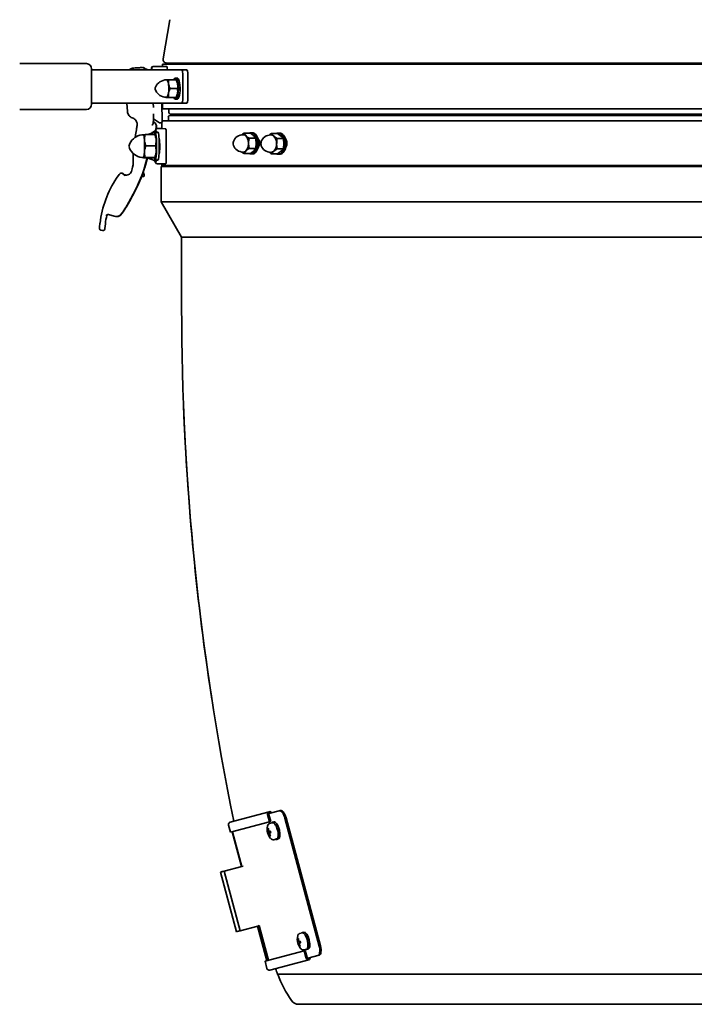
# Model space of a CAD drawing. Extents: x 6.5 to 64.9, y -6 to 65.8.
# Tile 7 of 21: x 34.7 to 49.8, y -6 to 15.9. Entities that reach past the tile are written whole.
import ezdxf

# ---------------------------------------------------------------- set-up
doc = ezdxf.new("R2010")
doc.units = 0
doc.header["$MEASUREMENT"] = 0

msp = doc.modelspace()

# ---------------------------------------------------------------- linework, layer by layer
at = {"color": 7, "lineweight": 35}
for p, q in [((38.091, 15.932), (37.944, 15.056)), ((35.738, 14.952), (34.74, 14.952)), ((35.486, 14.952), (35.484, 14.952)), ((35.567, 14.952), (35.486, 14.952)), ((36.192, 14.952), (35.738, 14.952)), ((36.229, 14.952), (36.192, 14.952)), ((38.021, 14.964), (49.097, 14.964)), ((49.097, 14.964), (60.137, 14.964)), ((36.347, 14.814), (36.347, 14.834)), ((36.347, 14.046), (36.347, 14.834)), ((38, 14.814), (36.347, 14.814)), ((37.49, 14.863), (37.291, 14.853)), ((37.315, 14.855), (37.356, 14.857)), ((37.315, 14.855), (37.315, 14.854)), ((37.348, 14.856), (37.356, 14.857)), ((37.356, 14.857), (37.362, 14.857)), ((37.358, 14.857), (37.362, 14.857)), ((37.362, 14.857), (37.422, 14.86)), ((37.418, 14.86), (37.422, 14.86)), ((37.422, 14.86), (37.429, 14.861)), ((37.429, 14.861), (37.428, 14.86)), ((37.473, 14.863), (37.429, 14.861)), ((37.473, 14.863), (37.473, 14.863)), ((37.49, 14.863), (37.492, 14.864)), ((37.499, 14.864), (37.492, 14.864)), ((37.532, 14.814), (37.532, 14.826)), ((37.538, 14.826), (37.539, 14.814)), ((37.547, 14.827), (37.543, 14.827)), ((37.544, 14.814), (37.543, 14.827)), ((37.547, 14.827), (37.552, 14.827)), ((37.684, 14.855), (37.683, 14.846)), ((37.683, 14.846), (37.702, 14.846)), ((37.683, 14.814), (37.683, 14.846)), ((37.684, 14.855), (37.703, 14.85)), ((37.722, 14.885), (37.763, 14.885)), ((37.822, 14.885), (37.763, 14.885)), ((37.926, 14.885), (37.822, 14.885)), ((49.097, 14.94), (37.925, 14.94)), ((37.925, 14.885), (37.925, 14.94)), ((38.025, 14.885), (37.926, 14.885)), ((38.176, 14.814), (38, 14.814)), ((38.35, 14.814), (38.176, 14.814)), ((38.464, 14.814), (38.35, 14.814)), ((56.055, 14.94), (49.097, 14.94)), ((38.001, 14.588), (38.002, 14.591)), ((38.002, 14.591), (38.016, 14.591)), ((38.065, 14.591), (38.016, 14.591)), ((38.233, 14.591), (38.065, 14.591)), ((38.256, 14.63), (38.218, 14.63)), ((38.245, 14.564), (38.233, 14.591)), ((38.383, 14.184), (38.383, 14.696)), ((38.496, 14.184), (38.496, 14.696)), ((38.096, 14.394), (38.264, 14.394)), ((38.001, 14.199), (38.002, 14.197)), ((38.016, 14.197), (38.002, 14.197)), ((38.065, 14.197), (38.016, 14.197)), ((38.233, 14.197), (38.065, 14.197)), ((38.218, 14.158), (38.256, 14.158)), ((38.245, 14.223), (38.233, 14.197)), ((35.738, 13.928), (34.74, 13.928)), ((35.738, 13.928), (36.192, 13.928)), ((36.192, 13.928), (36.229, 13.928)), ((36.347, 14.046), (36.347, 14.066)), ((36.347, 14.066), (38, 14.066)), ((37.145, 13.884), (37.135, 14.066)), ((37.724, 13.969), (37.719, 14.066)), ((37.72, 14.066), (37.725, 13.969)), ((37.725, 13.969), (37.724, 13.969)), ((37.92, 13.677), (37.916, 14.066)), ((37.925, 13.94), (37.925, 14.066)), ((37.925, 13.94), (49.097, 13.94)), ((38, 14.066), (38.176, 14.066)), ((38.073, 13.861), (38.073, 13.94)), ((38.176, 14.066), (38.35, 14.066)), ((38.35, 14.066), (38.464, 14.066)), ((49.097, 13.94), (56.055, 13.94)), ((37.725, 13.666), (37.724, 13.658)), ((37.724, 13.659), (37.724, 13.658)), ((37.859, 13.632), (37.726, 13.716)), ((37.728, 13.627), (37.733, 13.643)), ((37.729, 13.667), (37.729, 13.655)), ((37.729, 13.655), (37.729, 13.659)), ((45.127, 13.677), (37.911, 13.677)), ((37.911, 13.5), (37.911, 13.64)), ((38.059, 13.677), (38.059, 13.756)), ((38.098, 13.795), (49.083, 13.795)), ((38.113, 13.822), (49.097, 13.822)), ((49.083, 13.795), (38.336, 13.795)), ((49.083, 13.677), (45.127, 13.677)), ((49.083, 13.795), (60.067, 13.795)), ((59.829, 13.795), (49.083, 13.795)), ((57.453, 13.677), (49.083, 13.677)), ((49.097, 13.822), (60.081, 13.822)), ((37.75, 13.42), (37.603, 13.368)), ((37.701, 13.584), (37.697, 13.581)), ((37.703, 13.408), (37.702, 13.403)), ((37.704, 13.415), (37.703, 13.408)), ((37.705, 13.409), (37.706, 13.416)), ((37.705, 13.404), (37.705, 13.408)), ((37.707, 13.415), (37.706, 13.404)), ((37.707, 13.415), (37.707, 13.416)), ((37.722, 13.621), (37.722, 13.621)), ((37.75, 13.42), (37.762, 13.424)), ((37.764, 13.425), (37.762, 13.424)), ((37.827, 13.423), (37.768, 13.423)), ((37.786, 13.509), (37.781, 13.493)), ((37.783, 13.448), (37.783, 13.48)), ((37.784, 13.459), (37.784, 13.459)), ((37.784, 13.458), (37.784, 13.459)), ((37.791, 13.513), (37.786, 13.496)), ((37.901, 13.5), (37.901, 13.5)), ((37.901, 13.5), (37.911, 13.5)), ((37.911, 13.5), (37.904, 13.5)), ((38.01, 12.791), (38.01, 13.421)), ((37.502, 13.362), (37.503, 13.363)), ((37.757, 13.368), (37.541, 13.368)), ((37.77, 13.361), (37.768, 13.366)), ((37.852, 13.266), (37.854, 13.266)), ((39.89, 13.397), (39.748, 13.397)), ((39.863, 13.284), (40.005, 13.284)), ((39.936, 13.406), (39.904, 13.406)), ((40.495, 13.392), (40.362, 13.392)), ((40.49, 13.279), (40.623, 13.279)), ((40.538, 13.401), (40.508, 13.401)), ((40.673, 13.278), (40.673, 13.278)), ((40.674, 13.275), (40.676, 13.274)), ((37.555, 13.117), (37.771, 13.117)), ((37.797, 13.079), (37.797, 13.108)), ((37.856, 12.983), (37.853, 12.983)), ((37.855, 13.079), (37.856, 13.108)), ((37.861, 12.974), (37.856, 12.983)), ((39.863, 13.056), (40.005, 13.056)), ((40.49, 13.051), (40.623, 13.051)), ((37.502, 12.855), (37.504, 12.851)), ((37.731, 12.848), (37.515, 12.848)), ((37.758, 12.857), (37.542, 12.857)), ((37.589, 12.848), (37.75, 12.792)), ((37.796, 12.712), (37.743, 12.795)), ((37.762, 12.788), (37.75, 12.792)), ((37.827, 12.793), (37.768, 12.793)), ((37.77, 12.856), (37.769, 12.854)), ((37.784, 12.754), (37.784, 12.754)), ((37.784, 12.754), (37.784, 12.753)), ((39.89, 12.943), (39.748, 12.943)), ((39.936, 12.934), (39.904, 12.934)), ((40.495, 12.938), (40.362, 12.938)), ((40.538, 12.929), (40.508, 12.929)), ((37.512, 12.493), (37.497, 12.539)), ((37.796, 12.712), (37.796, 12.712)), ((37.899, 12.712), (37.999, 12.712)), ((37.902, 11.866), (37.902, 12.653)), ((49.083, 12.653), (37.902, 12.653)), ((37.911, 12.677), (37.911, 12.712)), ((37.911, 12.677), (45.127, 12.677)), ((49.083, 12.653), (38.098, 12.653)), ((45.127, 12.677), (49.083, 12.677)), ((49.083, 12.677), (57.453, 12.677)), ((49.083, 12.653), (60.067, 12.653)), ((60.125, 12.653), (49.083, 12.653)), ((37.005, 12.509), (37.007, 12.509)), ((37.007, 12.509), (37.015, 12.509)), ((37.015, 12.509), (37.013, 12.509)), ((37.036, 12.498), (37.035, 12.498)), ((37.038, 12.498), (37.039, 12.499)), ((37.041, 12.499), (37.053, 12.488)), ((37.059, 12.476), (37.061, 12.474)), ((37.061, 12.474), (37.062, 12.474)), ((37.062, 12.474), (37.063, 12.472)), ((37.063, 12.472), (37.063, 12.472)), ((37.071, 12.455), (37.11, 12.463)), ((37.072, 12.474), (37.074, 12.474)), ((37.085, 12.469), (37.087, 12.469)), ((37.112, 12.463), (37.113, 12.463)), ((37.122, 12.463), (37.123, 12.463)), ((37.125, 12.463), (37.126, 12.463)), ((37.129, 12.463), (37.125, 12.463)), ((37.487, 12.432), (37.466, 12.446)), ((37.475, 12.478), (37.481, 12.452)), ((38.356, 11.079), (37.902, 11.866)), ((49.083, 11.866), (37.902, 11.866)), ((60.132, 11.866), (49.083, 11.866)), ((36.675, 11.551), (36.676, 11.551)), ((36.679, 11.551), (36.679, 11.551)), ((36.713, 11.582), (36.711, 11.582)), ((36.721, 11.581), (36.723, 11.581)), ((36.723, 11.581), (36.847, 11.548)), ((36.908, 11.539), (36.909, 11.539)), ((36.91, 11.539), (36.911, 11.539)), ((36.912, 11.539), (36.911, 11.539)), ((36.588, 11.226), (36.555, 11.231)), ((36.596, 11.226), (36.603, 11.226)), ((38.356, 11.079), (49.083, 11.079)), ((38.356, 9.504), (38.356, 11.079)), ((49.083, 11.079), (38.356, 11.079)), ((49.083, 11.079), (59.809, 11.079)), ((59.809, 11.079), (49.083, 11.079)), ((39.44, -1.981), (40.308, -1.748)), ((40.335, -1.779), (40.53, -1.727)), ((40.558, -1.719), (40.53, -1.727)), ((39.522, -1.959), (39.44, -1.981)), ((40.318, -1.974), (39.446, -2.208)), ((40.318, -1.974), (40.275, -1.813)), ((40.304, -1.809), (40.346, -1.967)), ((40.308, -1.786), (40.335, -1.779)), ((40.346, -1.967), (40.318, -1.974)), ((40.412, -1.976), (40.377, -1.985)), ((40.663, -1.895), (41.427, -4.747)), ((41.455, -4.74), (40.69, -1.888)), ((39.402, -2.046), (39.446, -2.208)), ((39.476, -2.2), (39.485, -2.197)), ((39.485, -2.197), (39.692, -2.97)), ((39.701, -2.968), (39.494, -2.195)), ((40.338, -2.185), (40.272, -2.198)), ((40.294, -2.131), (40.28, -2.125)), ((40.338, -2.184), (40.287, -2.193)), ((40.337, -2.183), (40.301, -2.189)), ((40.379, -1.995), (40.315, -2.012)), ((40.345, -2.212), (40.282, -2.234)), ((40.345, -2.213), (40.297, -2.231)), ((40.346, -2.214), (40.311, -2.227)), ((40.334, -2.281), (40.325, -2.293)), ((40.476, -2.356), (40.412, -2.373)), ((40.514, -2.356), (40.479, -2.366)), ((39.307, -3.074), (39.274, -3.082)), ((39.307, -3.074), (39.698, -2.969)), ((39.663, -4.405), (39.307, -3.074)), ((39.698, -2.969), (39.729, -2.96)), ((39.701, -2.968), (39.701, -2.968)), ((39.729, -2.96), (39.732, -2.96)), ((39.222, -3.096), (39.26, -3.086)), ((39.222, -3.096), (39.578, -4.427)), ((39.252, -3.088), (39.257, -3.087)), ((39.259, -3.086), (39.263, -3.085)), ((39.26, -3.086), (39.274, -3.082)), ((40.054, -4.3), (39.663, -4.405)), ((40.049, -4.301), (40.256, -5.074)), ((40.054, -4.3), (40.086, -4.291)), ((40.058, -4.299), (40.058, -4.299)), ((40.265, -5.072), (40.058, -4.299)), ((40.086, -4.291), (40.088, -4.291)), ((40.295, -5.063), (40.088, -4.291)), ((39.578, -4.427), (39.616, -4.417)), ((39.616, -4.417), (39.631, -4.413)), ((39.619, -4.416), (39.616, -4.417)), ((39.663, -4.405), (39.631, -4.413)), ((40.95, -4.583), (40.962, -4.588)), ((40.987, -4.47), (40.985, -4.47)), ((41.053, -4.453), (40.987, -4.47)), ((41.086, -4.434), (41.05, -4.444)), ((41.05, -4.444), (41.05, -4.444)), ((41.004, -4.645), (40.945, -4.656)), ((41.011, -4.672), (40.954, -4.692)), ((41.003, -4.643), (40.956, -4.651)), ((41.011, -4.673), (40.966, -4.689)), ((41.003, -4.641), (40.969, -4.647)), ((41.011, -4.673), (40.979, -4.685)), ((41.002, -4.74), (40.994, -4.751)), ((41.145, -4.816), (41.079, -4.832)), ((41.183, -4.816), (41.147, -4.825)), ((41.147, -4.825), (41.148, -4.825)), ((41.183, -4.816), (41.183, -4.816)), ((41.089, -4.851), (40.217, -5.085)), ((41.193, -5.051), (40.325, -5.284)), ((41.117, -4.843), (41.089, -4.851)), ((41.089, -4.851), (41.132, -5.013)), ((41.159, -5.001), (41.117, -4.843)), ((41.201, -5.011), (41.174, -5.019)), ((41.201, -5.011), (41.397, -4.959)), ((41.424, -4.952), (41.397, -4.959)), ((40.217, -5.085), (40.26, -5.246)), ((40.247, -5.076), (40.256, -5.074)), ((49.083, -5.378), (40.5, -5.378)), ((40.5, -5.378), (49.083, -5.378)), ((57.665, -5.378), (49.083, -5.378)), ((49.083, -5.378), (57.665, -5.378)), ((40.97, -6.047), (49.083, -6.047)), ((49.083, -6.047), (57.196, -6.047))]:
    msp.add_line(p, q, dxfattribs=at)
for points in [[(38.037, 14.814), (38.034, 14.856), (38.03, 14.878), (38.028, 14.883), (38.027, 14.884), (38.026, 14.885), (38.025, 14.885)], [(38.383, 14.696), (38.382, 14.729), (38.378, 14.759), (38.372, 14.785), (38.364, 14.803), (38.357, 14.811), (38.354, 14.813), (38.35, 14.814)], [(38.016, 14.589), (37.979, 14.586), (37.94, 14.578), (37.903, 14.563), (37.871, 14.546), (37.843, 14.525), (37.817, 14.499), (37.795, 14.471), (37.778, 14.439), (37.767, 14.411), (37.764, 14.395), (37.764, 14.394)], [(38.07, 14.394), (38.069, 14.436), (38.065, 14.479), (38.06, 14.507), (38.054, 14.534), (38.047, 14.554), (38.039, 14.57), (38.03, 14.582), (38.025, 14.586), (38.016, 14.589)], [(38.065, 14.591), (38.06, 14.552), (38.061, 14.512), (38.064, 14.492)], [(38.265, 14.492), (38.261, 14.512), (38.249, 14.552), (38.233, 14.591)], [(38.265, 14.492), (38.26, 14.519), (38.254, 14.543), (38.245, 14.564)], [(38.256, 14.63), (38.262, 14.629), (38.268, 14.626), (38.274, 14.621), (38.281, 14.613), (38.287, 14.601), (38.294, 14.585), (38.301, 14.567), (38.311, 14.522), (38.318, 14.468), (38.321, 14.411), (38.321, 14.394)], [(38.016, 14.199), (37.979, 14.202), (37.94, 14.21), (37.903, 14.224), (37.871, 14.242), (37.843, 14.263), (37.817, 14.288), (37.795, 14.317), (37.778, 14.349), (37.767, 14.377), (37.764, 14.393), (37.764, 14.394)], [(38.016, 14.199), (38.026, 14.202), (38.035, 14.211), (38.043, 14.225), (38.05, 14.242), (38.056, 14.262), (38.064, 14.301), (38.068, 14.342), (38.07, 14.394)], [(38.016, 14.197), (38.021, 14.198), (38.026, 14.2), (38.036, 14.21), (38.045, 14.226), (38.055, 14.256), (38.064, 14.295)], [(38.065, 14.197), (38.061, 14.223), (38.06, 14.25), (38.061, 14.273), (38.064, 14.295)], [(38.096, 14.394), (38.084, 14.421), (38.074, 14.45), (38.068, 14.471), (38.064, 14.492)], [(38.064, 14.295), (38.072, 14.331), (38.084, 14.366), (38.096, 14.394)], [(38.233, 14.197), (38.249, 14.236), (38.261, 14.276), (38.265, 14.295)], [(38.245, 14.223), (38.254, 14.245), (38.26, 14.269), (38.265, 14.295)], [(38.321, 14.394), (38.32, 14.344), (38.315, 14.296), (38.307, 14.246), (38.301, 14.224), (38.295, 14.205), (38.286, 14.184), (38.276, 14.169), (38.265, 14.16), (38.256, 14.158)], [(38.265, 14.492), (38.269, 14.457), (38.268, 14.422), (38.264, 14.394)], [(38.264, 14.394), (38.267, 14.368), (38.269, 14.341), (38.268, 14.318), (38.265, 14.295)], [(38.265, 14.295), (38.271, 14.345), (38.273, 14.394)], [(38.35, 14.066), (38.354, 14.067), (38.358, 14.069), (38.363, 14.075), (38.368, 14.085), (38.375, 14.106), (38.38, 14.134), (38.382, 14.159), (38.383, 14.184)], [(37.724, 13.658), (37.731, 13.651), (37.733, 13.647), (37.733, 13.643)], [(37.791, 13.513), (37.795, 13.537), (37.794, 13.562), (37.788, 13.585), (37.776, 13.611), (37.76, 13.632), (37.738, 13.652), (37.729, 13.659)], [(37.348, 13.476), (37.329, 13.363), (37.318, 13.305)], [(37.706, 13.588), (37.713, 13.596), (37.717, 13.604), (37.721, 13.614), (37.722, 13.621)], [(37.786, 13.496), (37.777, 13.474), (37.763, 13.453), (37.743, 13.435), (37.719, 13.42), (37.707, 13.415)], [(37.728, 13.627), (37.726, 13.625), (37.722, 13.621)], [(37.797, 13.108), (37.796, 13.189), (37.793, 13.265), (37.789, 13.33), (37.783, 13.38), (37.779, 13.4), (37.775, 13.414), (37.772, 13.42), (37.771, 13.422)], [(37.786, 13.509), (37.79, 13.533), (37.79, 13.558), (37.784, 13.583), (37.773, 13.607)], [(37.904, 13.5), (37.81, 13.5), (37.8, 13.5), (37.79, 13.496), (37.784, 13.487), (37.783, 13.48)], [(37.999, 13.499), (37.902, 13.5), (37.901, 13.5), (37.901, 13.5)], [(38.01, 13.421), (38.008, 13.467), (38.004, 13.491), (38.001, 13.497), (38, 13.498), (37.999, 13.499), (37.999, 13.499)], [(37.505, 13.362), (37.464, 13.359), (37.422, 13.351), (37.38, 13.338), (37.34, 13.319), (37.309, 13.299), (37.278, 13.274), (37.247, 13.241), (37.221, 13.206), (37.2, 13.168), (37.184, 13.127), (37.179, 13.108)], [(37.541, 13.368), (37.509, 13.365), (37.505, 13.364)], [(37.526, 12.988), (37.528, 13.082), (37.528, 13.179), (37.523, 13.273), (37.519, 13.314), (37.516, 13.331)], [(37.525, 13.243), (37.525, 13.266), (37.526, 13.288), (37.532, 13.333), (37.541, 13.368)], [(37.555, 13.117), (37.546, 13.141), (37.538, 13.166), (37.532, 13.191), (37.528, 13.217), (37.525, 13.243)], [(37.526, 12.987), (37.528, 13.032), (37.528, 13.154), (37.525, 13.243)], [(37.757, 13.368), (37.766, 13.367), (37.767, 13.366), (37.768, 13.366), (37.768, 13.366)], [(37.787, 13.243), (37.784, 13.268), (37.78, 13.293), (37.774, 13.318), (37.766, 13.343), (37.757, 13.368)], [(37.771, 13.117), (37.777, 13.142), (37.782, 13.167), (37.785, 13.192), (37.787, 13.217), (37.787, 13.243)], [(37.851, 13.271), (37.854, 13.266), (37.859, 13.247), (37.863, 13.225), (37.865, 13.198), (37.868, 13.153), (37.869, 13.105)], [(39.734, 13.365), (39.698, 13.362), (39.66, 13.354), (39.625, 13.34), (39.595, 13.322), (39.569, 13.301), (39.545, 13.275), (39.526, 13.246), (39.513, 13.216), (39.507, 13.189), (39.506, 13.17)], [(39.848, 13.17), (39.846, 13.206), (39.839, 13.242), (39.829, 13.277), (39.822, 13.294), (39.813, 13.309), (39.799, 13.329), (39.783, 13.346), (39.765, 13.358), (39.749, 13.363), (39.734, 13.365)], [(39.791, 13.341), (39.772, 13.361), (39.758, 13.381), (39.748, 13.397)], [(39.863, 13.284), (39.822, 13.313), (39.791, 13.341)], [(39.849, 13.17), (39.85, 13.204), (39.854, 13.238), (39.863, 13.284)], [(39.962, 13.341), (39.949, 13.352), (39.922, 13.375), (39.89, 13.397)], [(39.936, 13.406), (39.948, 13.405), (39.959, 13.403), (39.97, 13.399), (39.981, 13.393), (40.002, 13.377), (40.021, 13.356), (40.038, 13.329), (40.052, 13.298), (40.063, 13.263), (40.07, 13.226), (40.074, 13.187), (40.074, 13.17)], [(40.005, 13.284), (39.991, 13.306), (39.973, 13.329), (39.962, 13.341)], [(40.019, 13.17), (40.019, 13.193), (40.014, 13.239), (40.005, 13.284)], [(40.093, 13.177), (40.091, 13.207), (40.084, 13.235), (40.074, 13.261), (40.066, 13.274), (40.056, 13.286)], [(40.062, 13.266), (40.074, 13.249), (40.084, 13.229)], [(40.088, 13.223), (40.075, 13.243), (40.065, 13.253)], [(40.349, 13.36), (40.311, 13.357), (40.279, 13.35), (40.244, 13.336), (40.216, 13.32), (40.187, 13.297), (40.165, 13.272), (40.148, 13.245), (40.135, 13.217), (40.128, 13.189), (40.126, 13.165)], [(40.476, 13.165), (40.473, 13.204), (40.465, 13.242), (40.459, 13.261), (40.452, 13.279), (40.438, 13.303), (40.422, 13.324), (40.403, 13.341), (40.385, 13.352), (40.367, 13.358), (40.349, 13.36)], [(40.49, 13.279), (40.447, 13.308), (40.413, 13.336)], [(40.477, 13.165), (40.478, 13.199), (40.482, 13.233), (40.49, 13.279)], [(40.572, 13.336), (40.559, 13.347), (40.528, 13.37), (40.495, 13.392)], [(40.538, 13.401), (40.55, 13.401), (40.563, 13.398), (40.576, 13.394), (40.588, 13.388), (40.612, 13.372), (40.633, 13.351), (40.652, 13.324), (40.667, 13.293), (40.679, 13.258), (40.687, 13.221), (40.691, 13.182), (40.692, 13.165)], [(40.636, 13.165), (40.636, 13.188), (40.631, 13.234), (40.623, 13.279)], [(40.706, 13.177), (40.704, 13.204), (40.699, 13.23), (40.689, 13.253), (40.682, 13.266), (40.673, 13.278)], [(37.505, 12.855), (37.464, 12.858), (37.422, 12.865), (37.38, 12.879), (37.34, 12.898), (37.303, 12.923), (37.268, 12.952), (37.238, 12.986), (37.214, 13.022), (37.195, 13.06), (37.181, 13.099), (37.179, 13.108)], [(37.505, 12.855), (37.506, 12.855), (37.507, 12.856), (37.509, 12.858), (37.511, 12.864), (37.515, 12.877), (37.52, 12.914), (37.523, 12.95), (37.526, 12.988)], [(37.506, 12.853), (37.508, 12.854), (37.51, 12.859), (37.514, 12.871), (37.52, 12.913), (37.526, 12.987)], [(37.526, 12.987), (37.53, 13.025), (37.538, 13.064), (37.546, 13.091), (37.555, 13.117)], [(37.542, 12.857), (37.533, 12.896), (37.527, 12.936), (37.526, 12.961), (37.526, 12.987)], [(37.758, 12.857), (37.767, 12.883), (37.775, 12.909), (37.781, 12.934), (37.785, 12.961), (37.787, 12.987)], [(37.768, 12.793), (37.77, 12.794), (37.771, 12.795), (37.773, 12.798), (37.776, 12.806), (37.782, 12.833), (37.788, 12.882), (37.793, 12.946), (37.795, 13.01), (37.797, 13.079)], [(37.787, 12.987), (37.788, 13.013), (37.786, 13.039), (37.782, 13.065), (37.777, 13.091), (37.771, 13.117)], [(37.869, 13.105), (37.867, 13.046), (37.863, 12.992), (37.858, 12.96), (37.856, 12.948), (37.853, 12.941), (37.851, 12.939)], [(37.856, 12.983), (37.856, 12.983), (37.856, 12.983), (37.856, 12.983), (37.857, 12.987), (37.858, 13.021), (37.856, 13.1)], [(39.734, 12.975), (39.698, 12.978), (39.66, 12.986), (39.625, 13), (39.595, 13.018), (39.569, 13.039), (39.545, 13.066), (39.526, 13.094), (39.513, 13.124), (39.507, 13.151), (39.506, 13.17)], [(39.748, 12.943), (39.766, 12.971), (39.791, 13)], [(39.791, 13), (39.808, 13.02), (39.823, 13.046), (39.835, 13.076), (39.842, 13.106), (39.847, 13.137), (39.849, 13.17)], [(39.791, 13), (39.813, 13.019), (39.837, 13.038), (39.863, 13.056)], [(39.863, 13.056), (39.853, 13.108), (39.849, 13.159), (39.849, 13.17)], [(39.89, 12.943), (39.922, 12.965), (39.949, 12.988), (39.962, 13)], [(40.074, 13.17), (40.072, 13.131), (40.066, 13.093), (40.057, 13.057), (40.045, 13.024), (40.029, 12.995), (40.011, 12.971), (39.99, 12.953), (39.969, 12.94), (39.957, 12.937), (39.936, 12.934)], [(39.962, 13), (39.973, 13.011), (39.991, 13.034), (40.005, 13.056)], [(40.005, 13.056), (40.014, 13.102), (40.019, 13.147), (40.019, 13.17)], [(40.062, 13.075), (40.075, 13.096), (40.085, 13.12), (40.091, 13.148), (40.093, 13.177)], [(40.349, 12.97), (40.311, 12.973), (40.279, 12.981), (40.244, 12.994), (40.216, 13.011), (40.187, 13.034), (40.165, 13.058), (40.148, 13.085), (40.135, 13.113), (40.128, 13.141), (40.126, 13.165)], [(40.349, 12.97), (40.367, 12.972), (40.386, 12.979), (40.404, 12.989), (40.422, 13.006), (40.438, 13.026), (40.451, 13.049), (40.459, 13.067), (40.465, 13.086), (40.473, 13.125), (40.476, 13.165)], [(40.413, 12.995), (40.432, 13.015), (40.448, 13.041), (40.461, 13.071), (40.47, 13.101), (40.475, 13.133), (40.477, 13.165)], [(40.413, 12.995), (40.437, 13.014), (40.463, 13.033), (40.49, 13.051)], [(40.49, 13.051), (40.481, 13.103), (40.477, 13.154), (40.477, 13.165)], [(40.495, 12.938), (40.528, 12.96), (40.559, 12.983), (40.572, 12.995)], [(40.692, 13.165), (40.69, 13.126), (40.683, 13.088), (40.673, 13.052), (40.659, 13.019), (40.641, 12.99), (40.621, 12.966), (40.598, 12.948), (40.586, 12.941), (40.574, 12.936), (40.561, 12.932), (40.538, 12.929)], [(40.623, 13.051), (40.631, 13.097), (40.636, 13.142), (40.636, 13.165)], [(40.684, 13.091), (40.695, 13.114), (40.702, 13.14), (40.705, 13.158), (40.706, 13.177)], [(36.908, 11.539), (36.922, 11.54), (36.938, 11.543), (36.954, 11.548), (36.968, 11.555), (36.981, 11.565), (36.993, 11.576), (37.006, 11.591), (37.025, 11.615), (37.057, 11.659), (37.087, 11.705), (37.141, 11.791), (37.205, 11.906), (37.258, 12.005), (37.331, 12.15), (37.391, 12.277), (37.442, 12.396), (37.488, 12.516), (37.517, 12.6), (37.544, 12.686), (37.568, 12.773), (37.588, 12.849)], [(37.589, 12.848), (37.56, 12.741), (37.528, 12.633), (37.501, 12.55), (37.471, 12.467), (37.44, 12.387), (37.388, 12.268), (37.352, 12.191), (37.315, 12.115), (37.276, 12.039), (37.223, 11.938), (37.178, 11.855), (37.122, 11.759), (37.09, 11.707), (37.056, 11.656), (37.017, 11.604), (37, 11.583), (36.989, 11.571), (36.977, 11.561), (36.963, 11.552), (36.94, 11.543), (36.915, 11.539), (36.909, 11.539)], [(37.273, 12.947), (37.273, 12.849), (37.275, 12.777), (37.275, 12.741), (37.271, 12.691), (37.262, 12.64), (37.253, 12.603), (37.234, 12.542)], [(37.498, 12.536), (37.52, 12.6), (37.546, 12.685), (37.57, 12.766), (37.591, 12.848)], [(37.592, 12.848), (37.574, 12.78), (37.539, 12.657), (37.498, 12.535)], [(37.504, 12.851), (37.504, 12.851), (37.504, 12.852), (37.505, 12.852), (37.506, 12.853)], [(37.515, 12.848), (37.506, 12.85), (37.505, 12.851), (37.504, 12.851)], [(37.506, 12.853), (37.513, 12.854), (37.542, 12.857)], [(37.731, 12.848), (37.764, 12.852), (37.767, 12.853)], [(37.769, 12.854), (37.769, 12.854), (37.769, 12.854), (37.769, 12.854), (37.767, 12.855), (37.758, 12.857)], [(37.999, 12.712), (37.999, 12.712), (38.001, 12.713), (38.002, 12.715), (38.004, 12.723), (38.007, 12.739), (38.009, 12.759), (38.01, 12.791)], [(37.899, 12.712), (37.809, 12.712), (37.799, 12.713)], [(36.905, 12.394), (36.96, 12.473), (36.975, 12.493), (36.985, 12.502), (36.998, 12.507), (37.005, 12.509)], [(36.911, 11.539), (36.925, 11.54), (36.949, 11.545), (36.971, 11.556), (36.983, 11.564), (36.996, 11.576), (37.005, 11.587), (37.024, 11.61), (37.044, 11.636), (37.091, 11.706), (37.126, 11.761), (37.164, 11.826), (37.236, 11.957), (37.313, 12.106), (37.356, 12.196), (37.394, 12.276), (37.429, 12.356), (37.476, 12.475)], [(37.476, 12.474), (37.449, 12.402), (37.398, 12.284), (37.36, 12.201), (37.315, 12.11), (37.26, 12.003), (37.191, 11.873), (37.132, 11.77), (37.098, 11.715), (37.049, 11.643), (37.015, 11.597), (36.998, 11.577), (36.986, 11.566), (36.974, 11.557), (36.96, 11.55), (36.937, 11.542), (36.912, 11.539)], [(37.084, 12.469), (37.074, 12.468), (37.066, 12.47), (37.063, 12.472)], [(37.511, 12.432), (37.518, 12.44), (37.52, 12.451), (37.519, 12.465), (37.512, 12.493)], [(36.533, 11.393), (36.524, 11.299), (36.523, 11.273), (36.524, 11.261), (36.529, 11.248), (36.539, 11.238), (36.553, 11.232), (36.555, 11.231)], [(36.653, 11.378), (36.642, 11.274), (36.64, 11.257), (36.635, 11.244), (36.624, 11.233), (36.609, 11.227), (36.603, 11.226)], [(40.54, -1.725), (40.557, -1.729), (40.574, -1.739), (40.592, -1.755), (40.606, -1.771), (40.619, -1.791), (40.638, -1.825), (40.654, -1.866), (40.663, -1.895)], [(40.69, -1.888), (40.678, -1.848), (40.661, -1.81), (40.648, -1.786), (40.626, -1.754), (40.612, -1.74), (40.605, -1.734), (40.592, -1.725), (40.579, -1.72), (40.567, -1.718)], [(40.315, -2.012), (40.301, -2.019), (40.288, -2.03), (40.278, -2.046), (40.271, -2.069), (40.27, -2.073)], [(40.501, -2.156), (40.484, -2.105), (40.474, -2.082), (40.464, -2.06), (40.448, -2.034), (40.432, -2.013), (40.416, -1.997), (40.402, -1.989), (40.389, -1.985), (40.377, -1.985)], [(40.379, -1.995), (40.391, -1.994), (40.404, -1.999), (40.42, -2.009), (40.436, -2.026), (40.451, -2.048), (40.463, -2.067), (40.473, -2.088), (40.491, -2.136), (40.497, -2.157)], [(40.502, -2.175), (40.509, -2.216), (40.512, -2.254), (40.511, -2.289), (40.507, -2.313), (40.5, -2.333), (40.491, -2.347), (40.484, -2.353), (40.476, -2.356)], [(40.479, -2.366), (40.49, -2.36), (40.496, -2.355), (40.505, -2.339), (40.512, -2.319), (40.515, -2.301), (40.517, -2.28), (40.517, -2.257), (40.515, -2.232), (40.511, -2.204), (40.506, -2.175)], [(40.54, -2.162), (40.535, -2.138), (40.528, -2.114), (40.515, -2.085)], [(40.412, -2.373), (40.396, -2.375), (40.379, -2.371), (40.363, -2.362), (40.345, -2.346), (40.342, -2.343)], [(40.985, -4.47), (40.971, -4.478), (40.96, -4.49), (40.951, -4.507), (40.947, -4.52)], [(41.165, -4.617), (41.149, -4.566), (41.13, -4.52), (41.118, -4.499), (41.107, -4.482), (41.096, -4.468), (41.086, -4.457), (41.073, -4.448), (41.061, -4.443), (41.05, -4.444)], [(41.053, -4.453), (41.065, -4.453), (41.078, -4.459), (41.092, -4.471), (41.102, -4.483), (41.112, -4.497), (41.123, -4.517), (41.134, -4.539), (41.149, -4.575), (41.161, -4.615)], [(41.079, -4.832), (41.064, -4.833), (41.047, -4.828), (41.031, -4.818), (41.02, -4.807)], [(41.148, -4.825), (41.158, -4.82), (41.163, -4.814), (41.171, -4.8), (41.177, -4.779), (41.179, -4.762), (41.18, -4.743), (41.18, -4.719), (41.178, -4.693), (41.174, -4.664), (41.169, -4.634)], [(41.433, -4.769), (41.439, -4.809), (41.442, -4.85), (41.44, -4.876), (41.437, -4.898), (41.432, -4.918), (41.425, -4.933), (41.417, -4.946), (41.407, -4.955), (41.397, -4.959)], [(41.424, -4.952), (41.435, -4.947), (41.445, -4.938), (41.453, -4.925), (41.46, -4.908), (41.465, -4.887), (41.469, -4.852), (41.468, -4.816), (41.465, -4.789), (41.46, -4.762)], [(41.189, -5.02), (41.181, -5.021), (41.174, -5.019), (41.168, -5.015), (41.163, -5.01), (41.159, -5.001)]]:
    msp.add_lwpolyline(points, dxfattribs=at)
for centre, radius, start, end in [((36.229, 14.834), 0.118, 360, 90), ((36.229, 14.834), 0.118, 360, 90), ((38.021, 15.043), 0.0787, 170.4712, 270), ((38.073, 14.885), 0.0787, 72.952, 90), ((38.113, 14.924), 0.0394, 114.261, 156.4233), ((37.301, 14.656), 0.197, 93.0001, 126.7356), ((37.492, 14.824), 0.0394, 2.999, 89.999), ((37.499, 14.824), 0.0394, 2.999, 89.999), ((37.547, 14.748), 0.0789, 77.4403, 89.9882), ((37.552, 14.748), 0.0789, 77.4403, 89.9882), ((37.547, 14.748), 0.0787, 57.0789, 77.4233), ((37.552, 14.748), 0.0787, 56.8028, 77.4233), ((37.722, 14.846), 0.0394, 90, 167.0097), ((38.017, 14.574), 0.0168, 90.7589, 118.9841), ((38.017, 14.214), 0.0168, 241.0154, 269.2411), ((36.229, 14.046), 0.118, 270, 0), ((37.302, 13.893), 0.157, 182.9999, 219.3607), ((38.113, 13.861), 0.0394, 180, 270), ((37.302, 13.893), 0.158, 219.3844, 251.9569), ((37.204, 13.592), 0.158, 43.2787, 71.9216), ((37.204, 13.592), 0.159, 0.3864, 43.342), ((34.765, 13.813), 2.962, 356.2971, 357.0155), ((33.926, 13.81), 3.801, 357.8344, 0.2844), ((34.43, 13.804), 3.302, 357.6177, 358.4282), ((34.466, 13.795), 3.266, 357.5974, 358.5496), ((37.88, 13.665), 0.0394, 237.7036, 347.0097), ((38.098, 13.756), 0.0394, 90, 180), ((34.413, 13.935), 2.97, 351.1106, 352.052), ((34.295, 13.949), 3.09, 352.0887, 353.0088), ((37.205, 13.592), 0.158, 353.0378, 0.3494), ((37.657, 13.644), 0.0743, 306.3383, 311.7358), ((35.881, 13.657), 1.838, 352.0442, 352.9499), ((37.657, 13.542), 0.135, 289.9649, 313.706), ((38.181, 13.366), 0.48, 172.1607, 174.1693), ((37.67, 13.528), 0.116, 313.8333, 342.6544), ((37.746, 13.458), 0.0382, 296.5511, 359.6747), ((37.748, 13.463), 0.0416, 293.4641, 357.982), ((37.768, 13.42), 0.00382, 39.3328, 85.5582), ((37.827, 13.42), 0.00383, 39.3592, 85.4141), ((37.507, 13.359), 0.00549, 114.5611, 152.9974), ((37.505, 13.361), 0.00343, 99.6433, 133.8741), ((40.1, 12.87), 0.634, 123.7097, 128.9804), ((39.734, 13.298), 0.0687, 90.092, 106.1253), ((39.905, 13.32), 0.0858, 90.4029, 116.4077), ((39.987, 13.196), 0.106, 25.2165, 45.6882), ((39.92, 13.167), 0.175, 12.5768, 20.8891), ((40.773, 12.74), 0.771, 122.2552, 126.8958), ((40.349, 13.277), 0.0853, 90.0682, 105.2834), ((40.617, 13.57), 0.311, 214.8359, 228.9263), ((40.508, 13.296), 0.105, 90.257, 113.8148), ((40.368, 13.101), 0.311, 34.832, 48.9195), ((40.564, 13.171), 0.137, 22.7699, 28.0922), ((40.527, 13.159), 0.172, 2.1012, 21.7212), ((40.531, 13.159), 0.172, 2.0745, 22.332), ((40.097, 13.466), 0.629, 230.9964, 236.306), ((39.734, 13.042), 0.0687, 253.8713, 269.9079), ((40.047, 13.117), 0.0404, 295.2593, 302.138), ((40.77, 13.584), 0.764, 233.0805, 237.7604), ((40.349, 13.054), 0.0853, 254.7175, 269.9317), ((40.617, 12.76), 0.311, 131.0739, 145.1636), ((40.368, 13.229), 0.311, 311.0805, 325.168), ((40.607, 13.151), 0.095, 326.1526, 337.0597), ((40.532, 13.157), 0.168, 341.307, 2.6824), ((40.527, 13.158), 0.176, 353.4784, 2.3834), ((37.749, 12.751), 0.0397, 65.5518, 70.693), ((37.746, 12.754), 0.0381, 0.3337, 62.0297), ((37.768, 12.797), 0.00382, 219.3328, 265.5582), ((37.748, 12.749), 0.0416, 2.006, 65.4333), ((37.767, 12.856), 0.00342, 279.717, 314.1137), ((39.905, 13.02), 0.0858, 243.5923, 269.5971), ((40.508, 13.034), 0.105, 246.1852, 269.743), ((37.802, 12.732), 0.0197, 179.9978, 245.4358), ((38.098, 12.693), 0.0394, 203.5776, 270), ((38.828, 11.111), 2.312, 146.2962, 172.9949), ((37.015, 12.47), 0.0394, 47.4462, 92.5147), ((37.201, 12.698), 0.26, 230.2433, 236.0107), ((37.185, 12.674), 0.23, 229.6789, 236.1647), ((37.206, 12.699), 0.261, 230.2574, 235.9893), ((37.189, 12.675), 0.231, 229.6951, 236.1456), ((37.122, 12.581), 0.118, 236.0855, 264.0655), ((37.123, 12.581), 0.118, 236.0855, 264.0655), ((37.124, 12.579), 0.117, 236.0437, 244.5014), ((37.125, 12.579), 0.117, 236.0446, 244.5037), ((37.115, 12.556), 0.0912, 243.393, 251.7796), ((37.116, 12.555), 0.0902, 243.3901, 251.8726), ((37.126, 12.579), 0.117, 250.8002, 264.1169), ((37.125, 12.579), 0.116, 250.7992, 264.1597), ((37.125, 12.581), 0.118, 264.0672, 270.0029), ((37.499, 12.449), 0.0209, 234.9979, 287.3653), ((37.499, 12.449), 0.0206, 287.6965, 306.5409), ((38.838, 11.111), 2.201, 168.1323, 173.0289), ((36.713, 11.542), 0.0398, 92.6084, 167.9703), ((36.714, 11.543), 0.0389, 93.1776, 168.5186), ((36.716, 11.542), 0.0398, 94.8852, 167.9682), ((36.717, 11.543), 0.0389, 95.4573, 168.5447), ((36.713, 11.543), 0.0394, 77.9633, 90.0104), ((36.901, 11.701), 0.163, 250.7181, 272.5727), ((36.594, 11.265), 0.0396, 260.7137, 272.4914), ((95.302, 9.504), 56.946, 180, 191.6127), ((95.302, 9.504), 56.946, 182.2046, 188.8276), ((40.54, -1.762), 0.0362, 89.3778, 104.8765), ((40.567, -1.754), 0.0362, 89.3765, 104.8765), ((40.326, -1.8), 0.0226, 66.0812, 104.7261), ((39.454, -2.033), 0.0533, 105, 195), ((40.579, -2.135), 0.315, 168.7401, 195), ((40.312, -2.294), 0.104, 104.2724, 112.6445), ((40.57, -2.137), 0.304, 191.4913, 198.5088), ((40.302, -2.181), 0.0605, 104.7846, 111.1568), ((40.609, -2.127), 0.329, 179.717, 191.6137), ((40.309, -2.207), 0.087, 99.8311, 104.8288), ((40.645, -2.117), 0.351, 180.7295, 191.856), ((40.663, -3.624), 1.48, 102.7395, 104.1555), ((40.898, -2.049), 0.577, 193.1524, 196.8492), ((40.029, -2.282), 0.485, 12.7385, 15.002), ((40.008, -2.288), 0.51, 12.7384, 15.002), ((40.043, -2.279), 0.51, 12.7383, 15.0022), ((40.579, -2.135), 0.315, 195, 221.2599), ((40.269, -2.131), 0.104, 277.3555, 285.7276), ((40.609, -2.127), 0.329, 198.3863, 210.283), ((39.907, -0.803), 1.48, 285.8445, 287.2605), ((40.645, -2.118), 0.351, 198.144, 209.2705), ((40.316, -2.233), 0.0605, 278.8432, 285.2154), ((40.309, -2.208), 0.087, 285.1712, 290.1689), ((41.253, -4.595), 0.315, 166.174, 194.6337), ((40.969, -4.624), 0.0453, 107.2015, 114.836), ((41.274, -4.588), 0.325, 179.1477, 191.205), ((40.975, -4.645), 0.0671, 101.3861, 107.2573), ((41.305, -4.579), 0.343, 180.0489, 191.4248), ((40.638, -4.751), 0.54, 12.5118, 14.6352), ((40.65, -4.748), 0.568, 12.5114, 14.3386), ((41.246, -4.597), 0.307, 191.1646, 194.6335), ((41.253, -4.595), 0.315, 194.6337, 222.3212), ((41.246, -4.597), 0.307, 194.6333, 198.1044), ((40.915, -4.532), 0.165, 283.7821, 288.0873), ((41.276, -4.587), 0.326, 198.0672, 210.0852), ((41.195, -5.438), 0.823, 103.5886, 105.9655), ((39.88, -1.268), 3.589, 287.8265, 288.3725), ((41.308, -4.579), 0.346, 197.8499, 209.1666), ((40.984, -4.701), 0.0512, 281.0358, 287.743), ((40.976, -4.675), 0.0784, 287.6795, 292.7253), ((41.528, -4.52), 0.539, 192.6575, 194.6349), ((41.529, -4.52), 0.54, 194.6336, 196.6071), ((40.614, -4.757), 0.568, 12.5115, 14.3385), ((40.994, -4.863), 0.448, 12.0782, 15.0036), ((41.021, -4.856), 0.448, 12.0782, 15.0036), ((41.183, -4.998), 0.0226, 285.2771, 323.9162), ((40.311, -5.232), 0.0533, 195, 285), ((59.737, 1.963), 20.591, 200.5074, 200.8882), ((59.737, 1.963), 20.591, 200.5074, 200.8882), ((43.075, -4.395), 2.756, 200.8886, 214.6518), ((40.97, -5.85), 0.197, 214.6518, 270)]:
    msp.add_arc(centre, radius, start, end, dxfattribs=at)
for centre, major_axis, ratio, start_param, end_param in [((38.464, 14.696), (0, 0.118), 0.278402, 4.712389, 6.283185), ((38.016, 14.394), (0, 0.197), 0.276769, 4.18879, 6.283185), ((38.218, 14.394), (0, 0.236), 0.276769, 0, 0.585686), ((38.218, 14.394), (0, 0.236), 0.276769, 3.141593, 6.283185), ((38.218, 14.394), (0, 0.197), 0.276769, 4.712389, 5.235988), ((38.218, 14.394), (0, 0.236), 0.276769, 2.555907, 3.141593), ((38.464, 14.184), (0, 0.118), 0.278402, 3.141593, 4.712389), ((37.631, 13.555), (0.156, -0.039), 0.837301, 0.681945, 1.158106), ((37.768, 13.109), (0, -0.314), 0.091029, 3.141827, 3.742013), ((37.827, 13.108), (0, 0.315), 0.090951, 4.712389, 6.19003), ((37.505, 13.109), (0, -0.255), 0.091094, 2.645344, 3.169838), ((37.505, 13.108), (0, 0.253), 0.090951, 5.787788, 6.283184), ((37.505, 13.109), (0, -0.256), 0.090958, 2.121849, 2.645936), ((37.767, 13.108), (0, -0.256), 0.090951, 2.646196, 2.982755), ((37.767, 13.108), (0, -0.256), 0.090951, 1.075399, 2.646196), ((37.854, 13.134), (0.004, -0.131), 0.149068, 2.789688, 3.040729), ((39.734, 13.17), (0, 0.197), 0.584181, 4.712389, 6.283185), ((39.904, 13.17), (0, 0.236), 0.584181, 3.141593, 6.283185), ((40.349, 13.165), (0, 0.197), 0.652292, 4.712389, 6.283185), ((40.508, 13.165), (0, 0.236), 0.652292, 3.141593, 6.283185), ((37.767, 13.108), (0, -0.256), 0.090951, 0.158867, 1.075399), ((37.827, 13.108), (0, 0.315), 0.090951, 3.141571, 4.619234), ((39.734, 13.17), (0, 0.195), 0.584181, 3.141593, 4.712389), ((39.734, 13.169), (0, -0.196), 0.585801, 0.000815, 0.526028), ((40.349, 13.164), (0, -0.196), 0.654101, 0.001169, 0.526382), ((37.505, 13.111), (0, -0.259), 0.090453, 6.14196, 6.311237), ((37.768, 13.107), (0, -0.314), 0.091083, 5.672408, 6.18987), ((37.122, 12.581), (-0.005, 0.118), 0.999967, 3.096463, 4.331322), ((37.086, 12.505), (-0.0266, -0.0285), 0.477357, 0.008348, 0.584312), ((37.122, 12.581), (-0.005, 0.118), 0.999967, 2.992889, 3.096463), ((37.477, 12.462), (0.0111, 0.0162), 0.973517, 3.114905, 3.141655), ((40.322, -1.8), (0.0138, -0.0515), 0.92388, 3.141593, 4.712389), ((40.322, -1.8), (0.0138, -0.0515), 0.92388, 1.892055, 3.141593), ((40.327, -1.803), (0.0067, -0.0248), 0.92388, 3.141593, 4.712389), ((40.463, -2.166), (0.051, -0.19), 0.384218, 1.570796, 3.141593), ((40.428, -2.175), (0.051, -0.19), 0.384434, 3.141637, 3.45937), ((40.463, -2.166), (0.051, -0.19), 0.384218, 0, 1.468207), ((40.428, -2.175), (0.051, -0.19), 0.384211, 5.96556, 6.283149), ((41.099, -4.634), (0.048, -0.191), 0.345939, 3.146185, 3.459432), ((41.135, -4.625), (0.048, -0.191), 0.345689, 1.575338, 3.1416), ((41.235, -4.605), (0.291, 0.052), 0.048883, 2.843985, 3.06856), ((41.099, -4.634), (0.048, -0.191), 0.345699, 5.965546, 6.283125), ((41.099, -4.634), (0.046, -0.181), 0.345688, 0.019509, 1.48322), ((41.135, -4.625), (0.048, -0.191), 0.345689, 0.004542, 1.483244), ((41.18, -5), (0.0138, -0.0515), 0.92388, 4.712389, 6.283185), ((41.18, -5), (0.0138, -0.0515), 0.92388, 0, 1.249537)]:
    msp.add_ellipse(centre, major_axis=major_axis, ratio=ratio, start_param=start_param, end_param=end_param, dxfattribs=at)

doc.saveas('drawing.dxf')
